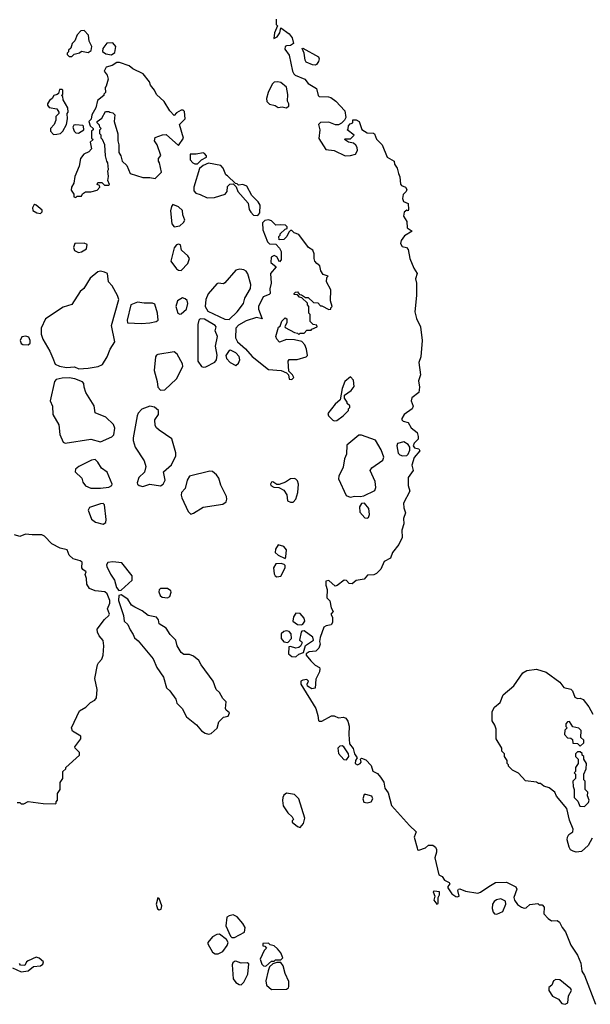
# Model space of a CAD drawing. Extents: x 2029826 to 2248070, y 228728 to 402406.
# Tile 125 of 256: x 2060413 to 2064589, y 386694 to 393890. Entities that reach past the tile are written whole.
import ezdxf

# ---------------------------------------------------------------- set-up
doc = ezdxf.new("R2010")
doc.units = 0

msp = doc.modelspace()

# ---------------------------------------------------------------- linework, layer by layer
at = {"layer": '0CON10XD'}
for points in [[(2062289.2, 393895), (2062290, 393855), (2062300, 393845), (2062278.8, 393795), (2062273.3, 393753.3), (2062296.7, 393765), (2062315.8, 393794.2), (2062325, 393830), (2062385, 393786.2), (2062407.9, 393757.9), (2062417.5, 393715), (2062395, 393702), (2062365, 393700), (2062356.4, 393693.6), (2062352.5, 393675), (2062385, 393630), (2062410, 393515), (2062420, 393495), (2062430, 393485), (2062500, 393455), (2062525, 393422.5), (2062585, 393386.7), (2062597.5, 393335), (2062605, 393327.5), (2062673.6, 393326.4), (2062690.7, 393320.7), (2062727.5, 393295), (2062792.5, 393225), (2062800, 393175), (2062790, 393155), (2062767, 393133), (2062745, 393122.5), (2062725, 393122.5), (2062675, 393140), (2062615, 393137.5), (2062600, 393125), (2062608.8, 393085), (2062601.4, 393021.4), (2062652.4, 392942.4), (2062713.3, 392935), (2062795.5, 392895.5), (2062833.3, 392896.7), (2062871.7, 392908.3), (2062884, 392935), (2062883.8, 392955), (2062874.1, 392974.1), (2062855, 392987.5), (2062820, 392995), (2062790, 393015), (2062795, 393020), (2062835, 393020), (2062860, 393045), (2062810, 393085), (2062817, 393093), (2062820, 393115), (2062831.7, 393128.3), (2062850, 393135), (2062851.7, 393158.3), (2062875, 393157.5), (2062896.7, 393145)], [(2060795, 393620), (2060811.7, 393638.3), (2060851.7, 393648.3), (2060865, 393660), (2060915, 393650), (2060937.5, 393665), (2060942.5, 393695), (2060923, 393733), (2060916.4, 393776.4), (2060885, 393810), (2060861.7, 393808.3), (2060835, 393780), (2060817.5, 393735), (2060797.5, 393715), (2060787, 393683), (2060771.7, 393668.3), (2060770, 393655), (2060760, 393645), (2060760, 393635), (2060775, 393620), (2060795, 393620)], [(2061085, 393634), (2061108.8, 393651.2), (2061116.7, 393695), (2061095, 393720.6), (2061051.6, 393718.4), (2061021.2, 393678.8), (2061018.6, 393658.6), (2061045, 393640.8), (2061085, 393634)], [(2062575, 393557.5), (2062555, 393560), (2062510.7, 393580.7), (2062501.2, 393595), (2062495.9, 393645.9), (2062480.7, 393679.3), (2062485, 393682.5), (2062599.5, 393619.5), (2062603.8, 393605), (2062598.8, 393585), (2062585, 393562.5), (2062575, 393557.5)], [(2060825, 392590), (2060835, 392600), (2060865, 392600), (2060873.3, 392616.7), (2060895, 392632.5), (2060935, 392632.5), (2060980, 392645), (2061000, 392665), (2060998.3, 392678.3), (2060980, 392685), (2060985, 392700), (2061015, 392700), (2061035, 392680), (2061065, 392680), (2061070, 392685), (2061057.5, 392715), (2061062.5, 392745), (2061057.5, 392785), (2061062.5, 392795), (2061057.5, 392845), (2061050, 392855), (2061042.5, 392895), (2061036.4, 392976.4), (2061020, 393015), (2061010, 393025), (2061010, 393045), (2061000, 393055), (2061000, 393085), (2061010, 393095), (2061000, 393105), (2060998.3, 393118.3), (2060980, 393135), (2060980, 393145), (2061015, 393170), (2061041.7, 393218.3), (2061065, 393220), (2061073, 393213), (2061095, 393210), (2061110, 393195), (2061103.8, 393145), (2061132.5, 393055), (2061132.5, 393005), (2061140, 392975), (2061138.3, 392918.3), (2061152.5, 392895), (2061162.5, 392855), (2061197.5, 392825), (2061222.5, 392765), (2061315, 392737.5), (2061365, 392737.5), (2061405, 392730), (2061450, 392775), (2061437.5, 392845), (2061430, 392855), (2061430, 392875), (2061446.4, 392896.4), (2061420, 392975), (2061400, 393005), (2061405, 393030), (2061458.3, 393048.3), (2061485, 393050), (2061575, 392970), (2061613.3, 393025), (2061582.5, 393125), (2061625, 393166.2), (2061619.1, 393219.1), (2061609.2, 393229.2), (2061595, 393229.1), (2061560.6, 393209.4), (2061545, 393190), (2061513.3, 393225), (2061471.7, 393291.7), (2061414, 393344), (2061400, 393375), (2061371.7, 393411.7), (2061363.3, 393435), (2061317.5, 393495), (2061240.7, 393530.7), (2061215, 393552), (2061145, 393576.7), (2061125, 393577.5), (2061090, 393555), (2061047, 393543), (2061032.5, 393515), (2061053.6, 393483.6), (2061060, 393455), (2061047, 393403), (2061040, 393395), (2061041.7, 393358.3), (2061030, 393345), (2061030, 393335), (2060981.7, 393298.3), (2060970, 393245), (2060942.5, 393195), (2060937, 393163), (2060920, 393145), (2060930, 393115), (2060950, 393095), (2060950, 393085), (2060940, 393075), (2060940, 393025), (2060950, 393015), (2060930, 392995), (2060940, 392945), (2060920, 392925), (2060883.6, 392906.4), (2060857.5, 392875), (2060849.3, 392820.7), (2060817.5, 392745), (2060810, 392695), (2060792.5, 392665), (2060790, 392645), (2060810, 392615), (2060810, 392595), (2060825, 392590)], [(2062363, 393247), (2062375, 393252.5), (2062381.7, 393258.3), (2062382.5, 393275), (2062373.3, 393295), (2062376.1, 393343.9), (2062365, 393397.5), (2062325, 393430), (2062303, 393437), (2062275, 393433.3), (2062260.3, 393419.7), (2062231.2, 393358.8), (2062219.2, 393315), (2062222, 393292), (2062241.7, 393271.7), (2062281.7, 393261.7), (2062305, 393247.5), (2062335, 393253.3), (2062363, 393247)], [(2060661.7, 393051.7), (2060685, 393052.5), (2060711.7, 393058.3), (2060730, 393075), (2060757, 393123), (2060762.5, 393165), (2060760, 393205), (2060767.5, 393215), (2060766.7, 393245), (2060732.5, 393305), (2060728.3, 393328.3), (2060720, 393335), (2060730, 393345), (2060730, 393375), (2060725, 393380), (2060705, 393380), (2060698.3, 393351.7), (2060687.5, 393342.5), (2060663.6, 393336.4), (2060651.2, 393315), (2060630.5, 393299.5), (2060618.1, 393275), (2060617.1, 393265), (2060628.3, 393248.3), (2060685, 393237.5), (2060700, 393215), (2060700, 393205), (2060678.3, 393181.7), (2060677.5, 393155), (2060667, 393123), (2060640, 393095), (2060640, 393075), (2060661.7, 393051.7)], [(2060845, 393061.2), (2060883.8, 393085), (2060881.2, 393111.2), (2060875, 393116.7), (2060825, 393122.5), (2060810.8, 393119.2), (2060801.2, 393105), (2060812, 393075), (2060825, 393064), (2060845, 393061.2)], [(2062896.7, 393145), (2062917, 393087), (2062955, 393063.3), (2063001.7, 393061.7), (2063010, 393055), (2063025, 393017.5), (2063066.1, 392976.1), (2063102.5, 392885), (2063152.5, 392855), (2063156.7, 392835), (2063176.2, 392805), (2063184, 392765), (2063195, 392742.5), (2063198.8, 392688.8), (2063207.3, 392677.3), (2063236.2, 392665), (2063245, 392650), (2063241.2, 392635), (2063218.6, 392611.4), (2063214.3, 392584.3), (2063221.3, 392561.3), (2063255.6, 392545.6), (2063257.1, 392502.9), (2063255, 392492.5), (2063245, 392497.5), (2063226.4, 392483.6), (2063222, 392455), (2063246.3, 392416.3), (2063248.3, 392368.3), (2063286.2, 392345), (2063229.2, 392310.8), (2063204, 392276), (2063198.8, 392255), (2063211.3, 392231.3), (2063243.3, 392225), (2063255, 392211.2), (2063268.9, 392145), (2063296.7, 392075), (2063320.6, 392035), (2063308.6, 391995), (2063315.6, 391965), (2063317.9, 391875), (2063305.6, 391755), (2063315.7, 391705.7), (2063345.3, 391645), (2063358.8, 391545), (2063349.5, 391425), (2063334.4, 391385), (2063345.6, 391295), (2063331.7, 391251.7), (2063338, 391205), (2063334.2, 391165.8), (2063282.7, 391127.3), (2063278.9, 391105), (2063291.4, 391065), (2063284, 391045), (2063226.1, 391003.9), (2063210, 390975), (2063210, 390965), (2063220, 390955), (2063255.9, 390945.9), (2063278.1, 390908.1), (2063322.1, 390872.1), (2063330, 390845), (2063327.9, 390825), (2063299.4, 390795), (2063292.5, 390775), (2063302, 390762), (2063334.3, 390754.3), (2063340.5, 390739.5), (2063300, 390690), (2063283.1, 390635), (2063291.8, 390595), (2063255.3, 390545), (2063256.9, 390485), (2063267.1, 390445), (2063222.4, 390357.6), (2063223.1, 390323.1), (2063235.8, 390285), (2063220.5, 390245), (2063224.3, 390205), (2063209.4, 390159.4), (2063211.9, 390105), (2063187.5, 390055), (2063140.8, 389995), (2063127.5, 389955), (2063080.8, 389929.2), (2063055.7, 389875), (2063025, 389841.9), (2063005, 389831.9), (2062958.8, 389831.2), (2062935, 389801.2), (2062875, 389791.2), (2062845, 389767.1), (2062825, 389770), (2062805, 389791.2), (2062786.4, 389793.6), (2062737.5, 389755), (2062721.2, 389751.2), (2062675, 389791.4), (2062654.6, 389785.4), (2062653.2, 389756.8), (2062663.3, 389725), (2062661.2, 389665), (2062683.8, 389643.8), (2062692.5, 389592.5), (2062707.5, 389565), (2062690, 389545), (2062703, 389523), (2062703.3, 389485), (2062693.6, 389466.4), (2062655, 389461.2), (2062638.8, 389451.2), (2062611.2, 389375), (2062607.5, 389345), (2062612.5, 389325), (2062603, 389297), (2062580, 389275), (2062530.7, 389269.3), (2062510, 389255), (2062510, 389245), (2062543.6, 389203.6), (2062575, 389172.5), (2062606.4, 389156.4), (2062610, 389145), (2062607.5, 389125), (2062579.4, 389070.6), (2062574.2, 389005), (2062550, 389000), (2062520, 389020), (2062516.7, 389035), (2062526.7, 389056.7), (2062515, 389067.5), (2062485, 389062.5), (2062470, 389055), (2062470, 389035), (2062579.4, 388855), (2062595.7, 388805), (2062599.3, 388769.3), (2062605, 388763.3), (2062625, 388763.8), (2062695, 388803.3), (2062715, 388802.5), (2062745, 388786.7), (2062783.6, 388793.6), (2062800, 388785), (2062813.9, 388763.9), (2062823.6, 388726.4), (2062821.2, 388665), (2062827.3, 388597.3), (2062854.2, 388564.2), (2062862.5, 388525), (2062883.8, 388495), (2062870.6, 388475), (2062868.9, 388455), (2062885, 388444.5), (2062905, 388454), (2062910.8, 388465), (2062907.5, 388485), (2062915, 388492.5), (2062945, 388482), (2062985, 388438.8), (2062998, 388398), (2063031.7, 388381.7), (2063054, 388355), (2063077.3, 388317.3), (2063084.1, 388274.1), (2063109.1, 388239.1), (2063135, 388146.2), (2063265, 388000), (2063313.3, 387955), (2063299.4, 387915), (2063322, 387838), (2063325, 387822.5), (2063335, 387821.2), (2063382.7, 387837.3), (2063405, 387857.5), (2063436.4, 387856.4), (2063455, 387842.5), (2063463.8, 387825), (2063464, 387805), (2063452, 387765), (2063480.7, 387640.7), (2063505, 387628), (2063522, 387602), (2063556.2, 387585), (2063561.2, 387575), (2063546, 387555), (2063547.1, 387545), (2063575, 387502), (2063605, 387482), (2063615, 387478.8), (2063630, 387485), (2063618.8, 387525), (2063625, 387536.2), (2063635, 387537.5), (2063675, 387520), (2063765, 387506.7), (2063786.1, 387513.9), (2063845, 387556.2), (2063895, 387583.3), (2063975, 387586.2), (2064043, 387553), (2064050, 387535), (2064030, 387475), (2064034, 387455), (2064054.6, 387424.6), (2064085, 387403.5), (2064105, 387397.3), (2064119.6, 387400.4), (2064145, 387422.5), (2064165, 387426.7), (2064205, 387430), (2064215, 387420), (2064235, 387420), (2064250, 387405), (2064247.5, 387355), (2064280.5, 387320.5), (2064305, 387303.3), (2064345, 387307.5), (2064362.5, 387295), (2064382.5, 387255), (2064406.7, 387225), (2064445, 387127.5), (2064495, 387052.5), (2064519.2, 386995), (2064525.7, 386935.7), (2064546, 386905), (2064627.5, 386695)], [(2061715, 392837.5), (2061745, 392866.7), (2061780, 392885), (2061780, 392895), (2061765, 392912.5), (2061755, 392917.5), (2061705, 392906.7), (2061661.7, 392908.3), (2061660, 392865), (2061680, 392845), (2061695, 392837.5), (2061715, 392837.5)], [(2062155, 392460), (2062171.7, 392478.3), (2062172.5, 392535), (2062159.3, 392559.3), (2062112.5, 392605), (2062075, 392672.5), (2062046.4, 392686.4), (2062015, 392680), (2062005, 392690), (2061991.7, 392691.7), (2061935, 392750), (2061922.5, 392755), (2061901.2, 392805), (2061884.2, 392824.2), (2061795, 392842.5), (2061755.5, 392824.5), (2061728.1, 392801.9), (2061686.7, 392665), (2061688.3, 392638.3), (2061701.7, 392621.7), (2061735, 392613.3), (2061785, 392588.6), (2061839.1, 392590.9), (2061917.5, 392615), (2061932.5, 392635), (2061935, 392670), (2061951.7, 392688.3), (2061975, 392690), (2061998.3, 392668.3), (2062010, 392635), (2062085, 392550), (2062093.6, 392503.6), (2062103.9, 392483.9), (2062125, 392462.5), (2062155, 392460)], [(2060565, 392474.4), (2060579.2, 392485), (2060579.1, 392499.1), (2060535, 392535.6), (2060525, 392539.4), (2060518, 392535), (2060506.5, 392515), (2060510.6, 392495), (2060538, 392478), (2060565, 392474.4)], [(2061545, 392376), (2061585, 392383.8), (2061612.5, 392407.5), (2061622.9, 392425), (2061606.5, 392465), (2061604.3, 392495), (2061575, 392522.5), (2061535, 392540), (2061524.1, 392525.9), (2061515.9, 392494.1), (2061526.9, 392396.9), (2061545, 392376)], [(2062405, 391260), (2062420, 391275), (2062410, 391295), (2062382.5, 391322.5), (2062377.5, 391395), (2062385, 391407.5), (2062443, 391407), (2062510, 391425), (2062520, 391435), (2062511.7, 391481.7), (2062500, 391515), (2062477, 391537), (2062425, 391550), (2062365, 391552.5), (2062315, 391532.5), (2062293.8, 391555), (2062288.8, 391575), (2062308.3, 391641.7), (2062318.8, 391651.2), (2062332.4, 391687.6), (2062355, 391710), (2062367.5, 391705), (2062367.5, 391675), (2062353, 391647), (2062355, 391640), (2062423, 391603), (2062445, 391600), (2062455, 391590), (2062465, 391600), (2062495, 391600), (2062515, 391620), (2062545, 391620), (2062551.7, 391628.3), (2062590, 391645), (2062588.3, 391658.3), (2062561.7, 391661.7), (2062540, 391685), (2062540, 391735), (2062530, 391745), (2062530, 391795), (2062520, 391805), (2062518.3, 391818.3), (2062478.3, 391858.3), (2062461.7, 391861.7), (2062445, 391880), (2062421.7, 391881.7), (2062421.7, 391888.3), (2062431.7, 391898.3), (2062445, 391900), (2062461.7, 391881.7), (2062475, 391880), (2062505, 391860), (2062525, 391860), (2062563, 391823), (2062595, 391820), (2062615, 391800), (2062625, 391800), (2062675, 391772.5), (2062690, 391775), (2062690, 391785), (2062700, 391795), (2062687.5, 391835), (2062690, 391915), (2062657.5, 391975), (2062660, 392005), (2062670, 392015), (2062635, 392027.5), (2062618, 392055), (2062610.7, 392090.7), (2062587, 392107), (2062573.3, 392125), (2062567.5, 392145), (2062569.3, 392179.3), (2062557.5, 392205), (2062527.5, 392225), (2062455, 392320), (2062421.7, 392331.7), (2062405, 392350), (2062395, 392350), (2062381.7, 392338.3), (2062367.5, 392305), (2062345, 392282.5), (2062311.7, 392281.7), (2062310, 392305), (2062320, 392315), (2062320, 392325), (2062355, 392360), (2062370, 392365), (2062370, 392375), (2062358.3, 392388.3), (2062325, 392390), (2062288.3, 392388.3), (2062255, 392420), (2062235, 392427.5), (2062208.3, 392421.7), (2062190, 392405), (2062192.5, 392355), (2062226.4, 392266.4), (2062240.7, 392250.7), (2062288.3, 392248.3), (2062315, 392220), (2062327.5, 392195), (2062327.5, 392135), (2062315, 392120), (2062295, 392157.5), (2062275, 392166.7), (2062253.3, 392155), (2062250, 392115), (2062290, 392085), (2062247.5, 392035), (2062253.3, 391965), (2062243.6, 391923.6), (2062245, 391890), (2062238.8, 391881.2), (2062194.4, 391865.6), (2062160, 391795), (2062161.1, 391775), (2062187.5, 391705), (2062145, 391712.9), (2062071.3, 391688.7), (2062013.4, 391656.6), (2061996, 391635), (2061992.5, 391565), (2062006, 391535), (2062066, 391485), (2062115, 391428), (2062235, 391333.3), (2062326.4, 391326.4), (2062365, 391310), (2062380, 391295), (2062385, 391262.5), (2062405, 391260)], [(2060845, 392187.5), (2060865, 392192.5), (2060902.5, 392215), (2060906.1, 392246.1), (2060885, 392256.2), (2060816.7, 392253.3), (2060806.7, 392225), (2060813.9, 392203.9), (2060845, 392187.5)], [(2061595, 392057.5), (2061645, 392107.5), (2061656.7, 392145), (2061643.9, 392163.9), (2061597.5, 392205), (2061590, 392245), (2061575, 392250), (2061560, 392245), (2061545, 392222.5), (2061519.2, 392125), (2061560.3, 392070.3), (2061575, 392058.8), (2061595, 392057.5)], [(2060847.5, 391337.5), (2060915, 391343.3), (2060987.5, 391355), (2061020.6, 391369.4), (2061053.1, 391426.9), (2061075, 391481.2), (2061108.6, 391535), (2061086.5, 391655), (2061139.4, 391845), (2061130, 391875), (2061090, 391945), (2061064, 391975), (2061056.7, 392035), (2061035, 392046), (2061005, 392052), (2060985, 392048), (2060928.3, 392001.7), (2060884.1, 391925.9), (2060855, 391902.5), (2060795, 391808), (2060731.7, 391788.3), (2060602.5, 391705), (2060571.1, 391635), (2060570.8, 391590.8), (2060581.9, 391555), (2060635, 391467.5), (2060655, 391417.5), (2060672.7, 391372.7), (2060705, 391358.1), (2060755, 391348.1), (2060815, 391354), (2060847.5, 391337.5)], [(2061945, 391700), (2062005.8, 391755), (2062051.2, 391815), (2062061.4, 391855), (2062103.1, 391925), (2062104.4, 391954.4), (2062083.2, 392033.2), (2062071.4, 392051.4), (2062052.7, 392062.7), (2062025, 392065.8), (2061995, 392059.2), (2061915, 391965.7), (2061905, 391960.8), (2061865, 391964), (2061855, 391958.8), (2061793.4, 391886.6), (2061775.5, 391844.5), (2061770.6, 391795), (2061789.6, 391759.6), (2061915, 391700.5), (2061945, 391700)], [(2061305, 391668.8), (2061365, 391674.5), (2061412.5, 391685), (2061426.7, 391695), (2061421.2, 391745), (2061401.7, 391811.7), (2061385, 391818.8), (2061325, 391818), (2061275, 391826.2), (2061226.7, 391805), (2061198.8, 391695), (2061203.3, 391675), (2061305, 391668.8)], [(2061585, 391736.7), (2061595, 391741.2), (2061633.8, 391775), (2061643.8, 391815), (2061637.7, 391837.7), (2061625, 391850), (2061605, 391856.2), (2061568.8, 391835), (2061555.7, 391795), (2061571.2, 391745), (2061585, 391736.7)], [(2061755, 391349.5), (2061775, 391351.8), (2061842.1, 391387.9), (2061854.7, 391405), (2061857.5, 391437.5), (2061845.6, 391505), (2061860.8, 391575), (2061843.8, 391615), (2061850, 391645), (2061843.3, 391655), (2061765, 391701.2), (2061735, 391703.8), (2061723.8, 391695), (2061717, 391663), (2061717.5, 391395), (2061744.7, 391354.7), (2061755, 391349.5)], [(2060475, 391512.9), (2060490, 391525), (2060489.5, 391545), (2060479.3, 391569.3), (2060458.3, 391578.3), (2060428.2, 391571.8), (2060416.9, 391545), (2060424.6, 391524.6), (2060437.3, 391517.3), (2060475, 391512.9)], [(2061445, 391182), (2061475, 391184), (2061560.8, 391265), (2061607.1, 391355), (2061604, 391375), (2061566, 391445), (2061545, 391462), (2061425, 391444.2), (2061415, 391439.2), (2061407.8, 391425), (2061398.5, 391325), (2061420.6, 391245), (2061423.3, 391205), (2061445, 391182)], [(2061995, 391363.8), (2062015, 391380), (2062023.3, 391405), (2062019.5, 391429.5), (2061994.2, 391454.2), (2061955, 391473.8), (2061945, 391471.2), (2061923, 391437), (2061927.1, 391415), (2061953.8, 391385), (2061995, 391363.8)], [(2060746.2, 390796.2), (2060935, 390823.6), (2061005, 390804.4), (2061087.4, 390842.6), (2061101.8, 390855), (2061109.3, 390905), (2061100.7, 390930.7), (2061045, 390985.6), (2060965, 391016.7), (2060957.6, 391067.6), (2060898.6, 391165), (2060884.2, 391205), (2060881.7, 391231.7), (2060872.3, 391242.3), (2060816.5, 391266.5), (2060775, 391272.9), (2060725, 391270.8), (2060679.5, 391260.5), (2060668.8, 391245), (2060637.5, 391105), (2060654.3, 391065), (2060657.1, 391005), (2060699.3, 390929.3), (2060707.4, 390857.4), (2060732.5, 390802.5), (2060746.2, 390796.2)], [(2062715, 390957.5), (2062735, 390960), (2062780, 390995), (2062820, 391035), (2062820, 391045), (2062830, 391055), (2062828.3, 391068.3), (2062810, 391085), (2062810, 391095), (2062790, 391125), (2062790, 391145), (2062839.3, 391180.7), (2062861.7, 391208.3), (2062856.4, 391256.4), (2062835, 391280), (2062792.5, 391245), (2062772.5, 391195), (2062758.3, 391111.7), (2062720.7, 391079.3), (2062668.3, 391011.7), (2062672.5, 390995), (2062705, 390962.5), (2062715, 390957.5)], [(2061315, 390478.2), (2061365.5, 390494.5), (2061445, 390484.4), (2061462.5, 390495), (2061478.6, 390525), (2061465, 390586.7), (2061524.4, 390635.6), (2061556.6, 390703.4), (2061557.1, 390725), (2061527.5, 390827.5), (2061435, 390890.8), (2061415, 390908), (2061405.7, 390925), (2061402, 390965), (2061430, 391005), (2061428.8, 391035), (2061399.1, 391059.1), (2061365, 391064.4), (2061306.7, 391043.3), (2061281.4, 391015), (2061272.9, 390995), (2061244.4, 390835), (2061244.4, 390815), (2061259.5, 390765), (2061325, 390667.1), (2061336, 390625), (2061326.4, 390583.6), (2061286.2, 390545), (2061273.8, 390505), (2061276.2, 390495), (2061288.8, 390485), (2061315, 390478.2)], [(2062830.3, 390400.3), (2062865, 390407.5), (2062905, 390404.2), (2062930.3, 390409.7), (2063010.8, 390449.2), (2063018.6, 390471.4), (2063014.3, 390515), (2062976.7, 390595), (2062990, 390615), (2063070, 390670), (2063077.8, 390692.2), (2063057.4, 390747.4), (2063017.1, 390817.1), (2062915, 390854.5), (2062895, 390852.5), (2062808.3, 390781.7), (2062803.6, 390715), (2062790.2, 390679.8), (2062779.8, 390620.2), (2062749.4, 390555), (2062746.7, 390535), (2062803, 390413), (2062830.3, 390400.3)], [(2063215, 390701.9), (2063245, 390703.8), (2063255.7, 390714.3), (2063268, 390745), (2063268.8, 390765), (2063256.2, 390785), (2063225, 390804), (2063178, 390792), (2063172.5, 390775), (2063182.1, 390722.1), (2063195, 390708.9), (2063215, 390701.9)], [(2061005, 390466.2), (2061065, 390474), (2061086.7, 390485), (2061090, 390495), (2061054.2, 390584.2), (2061012.3, 390612.3), (2060985, 390656.2), (2060965, 390676.2), (2060939.3, 390670.7), (2060846.4, 390623.6), (2060822.5, 390605), (2060820, 390585), (2060868.3, 390538.3), (2060875, 390510), (2060895, 390482.5), (2060935, 390466.7), (2061005, 390466.2)], [(2061665, 390276.5), (2061685, 390282.7), (2061755, 390326.2), (2061899.8, 390350.2), (2061923.6, 390366.4), (2061928.9, 390385), (2061925.5, 390405), (2061885, 390487.5), (2061869.8, 390539.7), (2061854.2, 390564.2), (2061825, 390587.5), (2061805, 390590), (2061656.2, 390553.8), (2061640, 390525), (2061625.4, 390465), (2061597.1, 390435), (2061594.6, 390415), (2061600.4, 390395), (2061645.3, 390295.3), (2061665, 390276.5)], [(2062415, 390363.3), (2062433.9, 390386.1), (2062448.8, 390435), (2062452.5, 390495), (2062445, 390520), (2062433, 390533), (2062425, 390537.5), (2062395, 390533.3), (2062359.5, 390510.5), (2062313, 390493), (2062295, 390492.5), (2062265, 390512.5), (2062255, 390510), (2062247.5, 390495), (2062250, 390485), (2062273.9, 390473.9), (2062310, 390470), (2062345, 390451.2), (2062367.3, 390417.3), (2062373.9, 390373.9), (2062393.9, 390363.9), (2062415, 390363.3)], [(2061025, 390202.9), (2061044, 390215), (2061047.3, 390237.3), (2061034.2, 390345), (2061025, 390354.2), (2061005, 390352.9), (2060923.9, 390326.1), (2060915.5, 390305), (2060938.8, 390238.8), (2060968.8, 390218.8), (2061025, 390202.9)], [(2062955, 390246.2), (2062965, 390253.1), (2062972.8, 390275), (2062967.1, 390317.1), (2062935.6, 390355.6), (2062915, 390353.3), (2062900.2, 390329.8), (2062901.4, 390291.4), (2062939.3, 390249.3), (2062955, 390246.2)], [(2060395, 388170), (2060415, 388170), (2060425, 388160), (2060445, 388160), (2060475, 388177.5), (2060585, 388162.5), (2060675, 388160), (2060680, 388165), (2060680, 388175), (2060690, 388185), (2060690, 388235), (2060710, 388265), (2060710, 388315), (2060730, 388345), (2060730, 388395), (2060750, 388415), (2060750, 388425), (2060850, 388515), (2060850, 388535), (2060820, 388565), (2060817.5, 388575), (2060860, 388635), (2060860, 388655), (2060800.7, 388690.7), (2060792.5, 388715), (2060850.7, 388839.3), (2060897.5, 388865), (2060930.7, 388899.3), (2060963, 388917), (2060976.4, 388933.6), (2060980, 388995), (2060963.3, 389075), (2060982.5, 389175), (2060989.3, 389190.7), (2061013.6, 389216.4), (2061023.3, 389245), (2061029.2, 389315), (2061023.9, 389353.9), (2060995, 389387.5), (2060982.7, 389412.7), (2060980, 389435), (2061033.2, 389506.8), (2061066.2, 389535), (2061070, 389545), (2061056, 389585), (2061072, 389625), (2061072.5, 389645), (2061053.3, 389693.3), (2061037.5, 389707.5), (2060967, 389717), (2060925, 389732.5), (2060903.8, 389765), (2060902.5, 389805), (2060892.5, 389835), (2060900, 389855), (2060875, 389872.5), (2060867.5, 389885), (2060870, 389925), (2060855, 389936.2), (2060805, 389949.2), (2060775, 389976.2), (2060760, 390015), (2060708.6, 390028.6), (2060649.2, 390059.2), (2060595.7, 390115.7), (2060575, 390126), (2060505, 390124.3), (2060455, 390130.8), (2060415, 390113.1), (2060375, 390125.6)], [(2062355, 389952.5), (2062361.2, 389965), (2062365.9, 390015.9), (2062345, 390040), (2062305, 390052.5), (2062285, 390020), (2062283.3, 389995), (2062305.9, 389975.9), (2062355, 389952.5)], [(2061139.3, 389719.3), (2061155, 389720), (2061236.5, 389793.5), (2061236.7, 389825), (2061160.9, 389920.9), (2061095, 389927.8), (2061058.1, 389921.9), (2061048.6, 389905), (2061050.6, 389895), (2061078.3, 389838.3), (2061108.1, 389795), (2061121.2, 389741.2), (2061139.3, 389719.3)], [(2062295, 389817.5), (2062325, 389822.5), (2062356.2, 389885), (2062355, 389900), (2062348.8, 389908.8), (2062326.4, 389916.4), (2062287.5, 389912.5), (2062270, 389885), (2062275, 389840), (2062282.5, 389825), (2062295, 389817.5)], [(2061495, 389664), (2061513.3, 389675), (2061522.5, 389705), (2061520, 389715), (2061495, 389733.3), (2061445, 389733.3), (2061435, 389722.5), (2061432.2, 389707.8), (2061441.7, 389681.7), (2061455, 389670), (2061495, 389664)], [(2061795, 388667.5), (2061815, 388673.3), (2061858, 388712), (2061871.7, 388758.3), (2061905, 388792.5), (2061939.3, 388800.7), (2061947.5, 388825), (2061923.8, 388843.8), (2061920, 388855), (2061924, 388905), (2061900.2, 388930.2), (2061875, 388972), (2061851.2, 388995), (2061828, 389055), (2061741.2, 389175), (2061725, 389206.7), (2061685, 389239.2), (2061655, 389250), (2061615, 389251.5), (2061594.7, 389264.7), (2061566.2, 389315), (2061555.4, 389355.4), (2061515, 389396.2), (2061485, 389442.5), (2061434.5, 389474.5), (2061430, 389505), (2061415, 389523.5), (2061353.3, 389535), (2061310.9, 389570.9), (2061255, 389595.8), (2061232.2, 389612.2), (2061204.2, 389654.2), (2061155, 389686.7), (2061138.3, 389681.7), (2061137.5, 389645), (2061173.3, 389535), (2061177.5, 389495), (2061205, 389470), (2061220.8, 389430.8), (2061245, 389397.5), (2061252.7, 389372.7), (2061281.4, 389351.4), (2061389.7, 389219.7), (2061416.4, 389156.4), (2061466.7, 389085), (2061487.7, 389007.7), (2061513.3, 388985), (2061556.2, 388925), (2061563.3, 388895), (2061603.3, 388855), (2061633.9, 388793.9), (2061706.4, 388736.4), (2061743.6, 388693.6), (2061770, 388675), (2061795, 388667.5)], [(2062475, 389467.5), (2062485, 389472.5), (2062500, 389495), (2062496.1, 389516.1), (2062465, 389550), (2062435, 389553.3), (2062416.2, 389525), (2062412.5, 389495), (2062445, 389470), (2062475, 389467.5)], [(2062375, 389337.5), (2062401.7, 389368.3), (2062400.5, 389400.5), (2062385, 389418), (2062365, 389422.9), (2062345, 389419.4), (2062327.3, 389402.7), (2062327.8, 389367.8), (2062345, 389344), (2062375, 389337.5)], [(2062435, 389233.8), (2062455, 389252.5), (2062490, 389265), (2062503.6, 389316.4), (2062562.5, 389355), (2062557.7, 389377.7), (2062495, 389422.5), (2062478.3, 389421.7), (2062472.5, 389415), (2062460, 389355), (2062476.4, 389346.4), (2062480, 389335), (2062468.3, 389311.7), (2062455, 389300.8), (2062435, 389295.8), (2062395, 389310), (2062383.6, 389306.4), (2062381.4, 389255), (2062405, 389235.6), (2062435, 389233.8)], [(2064485, 387806.7), (2064463.6, 387813.6), (2064443.6, 387823.6), (2064433, 387843), (2064420, 387895), (2064421.2, 387915), (2064432.5, 387935), (2064460, 387955), (2064462.5, 387975), (2064435, 388040), (2064417.5, 388125), (2064340, 388215), (2064330, 388245), (2064287, 388277), (2064248.3, 388288.3), (2064225, 388307.5), (2064208.3, 388308.3), (2064195, 388317.5), (2064115, 388327.5), (2064063, 388383), (2064020, 388405), (2063990, 388435), (2063990, 388445), (2063980, 388455), (2063980, 388475), (2063960, 388505), (2063960, 388525), (2063940, 388545), (2063940, 388565), (2063900, 388635), (2063900, 388705), (2063890, 388735), (2063870, 388765), (2063870, 388835), (2063887.5, 388865), (2063930, 388900), (2063951.1, 388955), (2064027.7, 389022.3), (2064095, 389116.2), (2064125, 389133.8), (2064195, 389143.3), (2064265, 389122.5), (2064365, 389047.5), (2064395, 389010), (2064446.4, 388996.4), (2064457.5, 388985), (2064475, 388940), (2064495, 388930), (2064515, 388932.5), (2064535, 388922.5), (2064578.3, 388868.3), (2064606.7, 388815)], [(2064515, 388580), (2064540, 388605), (2064540, 388625), (2064520, 388645), (2064522.5, 388695), (2064505, 388712.5), (2064461.7, 388721.7), (2064435, 388760), (2064421.7, 388758.3), (2064410, 388745), (2064410, 388725), (2064420, 388715), (2064403, 388697), (2064400, 388665), (2064421.7, 388641.7), (2064445, 388640), (2064458.3, 388628.3), (2064461.7, 388601.7), (2064495, 388600), (2064515, 388580)], [(2062805, 388482), (2062822, 388505), (2062818.8, 388525), (2062785.9, 388575.9), (2062772, 388582), (2062755, 388580), (2062742.2, 388565), (2062745, 388526.7), (2062785, 388483.3), (2062805, 388482)], [(2064545, 388140), (2064575, 388170), (2064580, 388185), (2064568.3, 388218.3), (2064570, 388245), (2064550, 388265), (2064550, 388325), (2064540, 388335), (2064540, 388375), (2064557.5, 388415), (2064560, 388455), (2064540, 388485), (2064540, 388505), (2064530, 388515), (2064528.3, 388528.3), (2064515, 388540), (2064495, 388540), (2064480, 388525), (2064480, 388505), (2064500, 388485), (2064500, 388455), (2064480, 388425), (2064480, 388395), (2064470, 388385), (2064480, 388375), (2064480, 388345), (2064460, 388325), (2064462.5, 388285), (2064470, 388265), (2064470, 388205), (2064498.3, 388178.3), (2064511.7, 388141.7), (2064545, 388140)], [(2062465, 387987.5), (2062490, 388015), (2062500, 388055), (2062456.7, 388195), (2062425, 388227.5), (2062365, 388237.5), (2062347, 388223), (2062340, 388205), (2062336.7, 388183.3), (2062342.5, 388145), (2062374.4, 388094.4), (2062407.5, 388065), (2062417.5, 388045), (2062407.5, 388035), (2062407.5, 388025), (2062445, 387993.3), (2062465, 387987.5)], [(2062955, 388166.2), (2062985, 388172.9), (2062996.1, 388195), (2062990.8, 388215), (2062945, 388228.2), (2062933.6, 388226.4), (2062923.8, 388195), (2062932.6, 388172.6), (2062955, 388166.2)], [(2064601.2, 387908.8), (2064573.3, 387855), (2064525, 387811.2), (2064485, 387806.7)], [(2063465, 387426.7), (2063475, 387430), (2063474.1, 387475.9), (2063486, 387495), (2063486.2, 387515), (2063445, 387520.8), (2063439.2, 387515), (2063451.4, 387485), (2063444.6, 387455), (2063465, 387426.7)], [(2061435, 387384), (2061449.7, 387390.3), (2061454.3, 387415), (2061435, 387467.5), (2061425, 387471.2), (2061412, 387425), (2061422.8, 387392.8), (2061435, 387384)], [(2063905, 387352.2), (2063947.4, 387372.6), (2063970.6, 387425), (2063967, 387447), (2063934.5, 387464.5), (2063901.7, 387458.3), (2063884.7, 387445.3), (2063873.5, 387425), (2063870, 387395), (2063877.2, 387367.2), (2063886.3, 387356.3), (2063905, 387352.2)], [(2061985, 387182.5), (2062058.3, 387221.7), (2062063.3, 387255), (2062046.7, 387285), (2062004.2, 387334.2), (2061975, 387348), (2061945, 387341.2), (2061929.5, 387330.5), (2061922.3, 387267.7), (2061955, 387192.5), (2061965, 387182.5), (2061985, 387182.5)], [(2061842.8, 387062.8), (2061865, 387062.9), (2061898.7, 387081.3), (2061932, 387125), (2061940, 387145), (2061927, 387167), (2061875, 387206.9), (2061855, 387204.4), (2061825, 387188.1), (2061790.4, 387145), (2061790.4, 387135), (2061824.7, 387074.7), (2061842.8, 387062.8)], [(2062215, 386973.3), (2062255, 387010), (2062275, 387010), (2062285, 387020), (2062325, 387020), (2062340, 387035), (2062325, 387070), (2062299.3, 387099.3), (2062275, 387122.5), (2062245, 387130), (2062235, 387140), (2062191.7, 387138.3), (2062191.7, 387121.7), (2062208.3, 387118.3), (2062220, 387105), (2062203, 387087), (2062172.5, 387025), (2062185, 386987.5), (2062196.4, 386976.4), (2062215, 386973.3)], [(2060361.3, 386961.3), (2060425, 386932.5), (2060475, 386940), (2060515, 386970.6), (2060565, 386975.6), (2060582, 386988), (2060586.8, 387005), (2060555, 387032.5), (2060535, 387038.2), (2060475, 387012.9), (2060464.2, 387005), (2060451.2, 386978.8), (2060420, 386980), (2060411.5, 386991.5)], [(2062035, 386837.5), (2062052.5, 386855), (2062082.5, 386915), (2062089.3, 386989.3), (2062078.3, 386998.3), (2062035, 386995.8), (2061995, 387008.8), (2061985, 387006.7), (2061972, 386998), (2061968.3, 386981.7), (2061975, 386880), (2061995, 386852.5), (2062018.3, 386838.3), (2062035, 386837.5)], [(2062255, 386801.9), (2062365, 386803.8), (2062380, 386815), (2062383.3, 386825), (2062381.7, 386861.7), (2062355, 386920), (2062342.5, 386975), (2062325, 387000), (2062295, 387000), (2062265, 386990), (2062241.2, 386968.8), (2062231.1, 386938.9), (2062214.5, 386865), (2062218.5, 386835), (2062255, 386801.9)], [(2064405, 386694.2), (2064424.2, 386705.8), (2064430, 386755), (2064451.1, 386795), (2064445, 386806.9), (2064365, 386872.2), (2064335, 386875.5), (2064319.4, 386865), (2064308.1, 386835), (2064284, 386816), (2064286.2, 386795), (2064312.6, 386752.6), (2064355, 386731.2), (2064380, 386700), (2064405, 386694.2)]]:
    msp.add_lwpolyline(points, dxfattribs=at)

doc.saveas('drawing.dxf')
